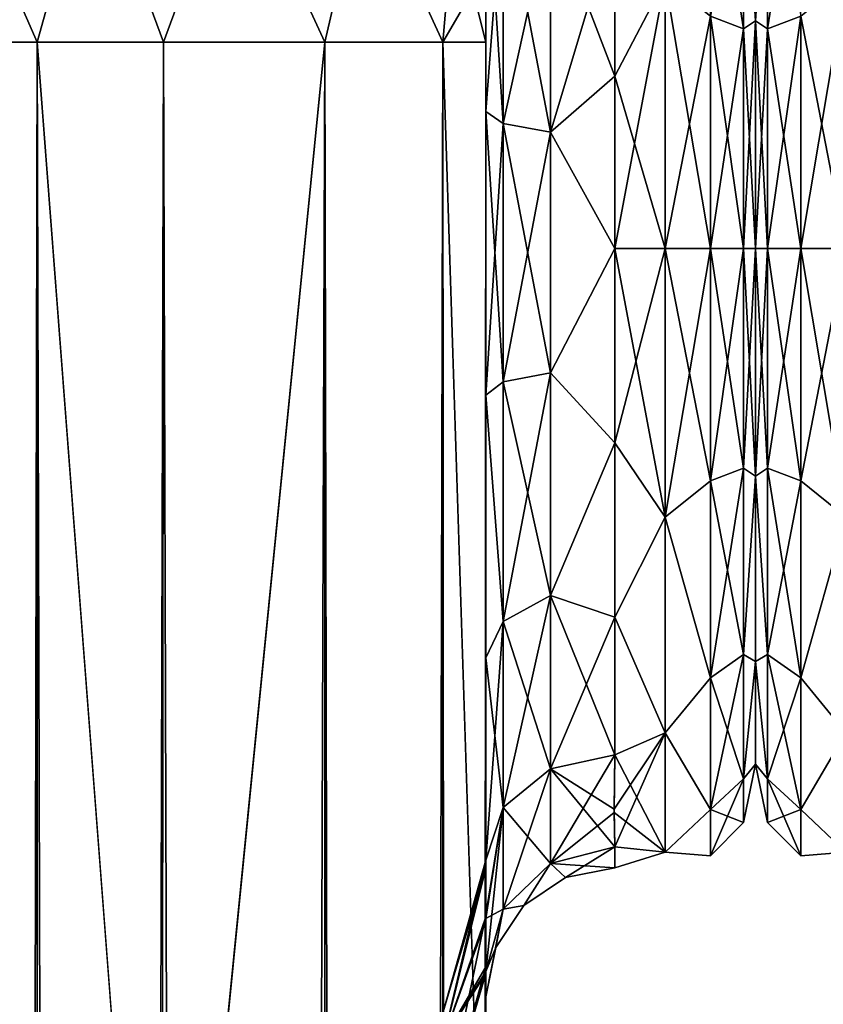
# Model space of a CAD drawing. Extents: x -23 to 470, y -2000 to 0.
# Tile 164 of 246: x 63 to 95, y -57 to -19. Entities that reach past the tile are written whole.
import ezdxf

# ---------------------------------------------------------------- set-up
doc = ezdxf.new("R2010")
doc.units = 0
doc.header["$LTSCALE"] = 68.916985
for name, color, linetype in [('1', 7, 'CONTINUOUS'), ('110', 7, 'CONTINUOUS'), ('111', 7, 'CONTINUOUS'), ('17', 7, 'CONTINUOUS'), ('18', 7, 'CONTINUOUS'), ('19', 7, 'CONTINUOUS'), ('20', 7, 'CONTINUOUS'), ('22', 7, 'CONTINUOUS'), ('23', 7, 'CONTINUOUS'), ('26', 7, 'CONTINUOUS'), ('29', 7, 'CONTINUOUS'), ('3', 7, 'CONTINUOUS'), ('35', 7, 'CONTINUOUS'), ('36', 7, 'CONTINUOUS'), ('37', 7, 'CONTINUOUS'), ('4', 7, 'CONTINUOUS'), ('40', 7, 'CONTINUOUS'), ('41', 7, 'CONTINUOUS'), ('5', 7, 'CONTINUOUS'), ('60', 7, 'CONTINUOUS'), ('63', 7, 'CONTINUOUS'), ('67', 7, 'CONTINUOUS'), ('70', 7, 'CONTINUOUS'), ('78', 7, 'CONTINUOUS')]:
    doc.layers.add(name, color=color, linetype=linetype)

msp = doc.modelspace()

# ---------------------------------------------------------------- linework, layer by layer
at = {"layer": '1', "linetype": 'CONTINUOUS'}
for points in [[(81.55, -63.188, 39.074), (81.55, -56.093, 33.613), (81.55, -12.5, 74.5), (81.55, -63.188, 39.074)], [(81.55, -12.5, 74.5), (81.55, -56.093, 33.613), (81.55, -22.687, 28.505), (81.55, -12.5, 74.5)], [(81.55, -63.02, 43.008), (81.55, -63.188, 39.074), (81.55, -12.5, 74.5), (81.55, -63.02, 43.008)], [(81.55, -55.84, 48.698), (81.55, -63.02, 43.008), (81.55, -12.5, 74.5), (81.55, -55.84, 48.698)], [(81.55, -51.871, 56.92), (81.55, -55.84, 48.698), (81.55, -12.5, 74.5), (81.55, -51.871, 56.92)], [(81.55, -51.872, 66.083), (81.55, -51.871, 56.92), (81.55, -12.5, 74.5), (81.55, -51.872, 66.083)], [(81.55, -55.841, 74.304), (81.55, -51.872, 66.083), (81.55, -12.5, 74.5), (81.55, -55.841, 74.304)], [(81.55, -13.067, 77.36), (81.55, -55.841, 74.304), (81.55, -12.5, 74.5), (81.55, -13.067, 77.36)], [(81.55, -12.5, 24.51), (81.55, -12.5, 74.5), (81.55, -22.687, 28.505), (81.55, -12.5, 24.51)], [(81.55, -12.5, -74.5), (81.55, -12.5, -24.51), (81.55, -55.84, -74.302), (81.55, -12.5, -74.5)], [(81.55, -55.84, -74.302), (81.55, -12.5, -24.51), (81.55, -51.871, -66.08), (81.55, -55.84, -74.302)], [(81.55, -51.871, -66.08), (81.55, -12.5, -24.51), (81.55, -51.872, -56.917), (81.55, -51.871, -66.08)], [(81.55, -51.872, -56.917), (81.55, -12.5, -24.51), (81.55, -55.841, -48.696), (81.55, -51.872, -56.917)], [(81.55, -55.841, -48.696), (81.55, -12.5, -24.51), (81.55, -22.687, -28.505), (81.55, -55.841, -48.696)], [(81.55, -13.067, -77.36), (81.55, -12.5, -74.5), (81.55, -63.02, -79.992), (81.55, -13.067, -77.36)], [(81.55, -63.02, -79.992), (81.55, -12.5, -74.5), (81.55, -55.84, -74.302), (81.55, -63.02, -79.992)], [(81.55, -13.5, 78.234), (81.55, -55.841, 74.304), (81.55, -13.067, 77.36), (81.55, -13.5, 78.234)], [(81.55, -13.5, -78.234), (81.55, -13.067, -77.36), (81.55, -63.02, -79.992), (81.55, -13.5, -78.234)], [(81.55, -14.695, 79.801), (81.55, -55.841, 74.304), (81.55, -13.5, 78.234), (81.55, -14.695, 79.801)], [(81.55, -14.695, -79.801), (81.55, -13.5, -78.234), (81.55, -63.02, -79.992), (81.55, -14.695, -79.801)], [(81.55, -63.021, 79.993), (81.55, -55.841, 74.304), (81.55, -14.695, 79.801), (81.55, -63.021, 79.993)], [(81.55, -16.266, 81), (81.55, -63.021, 79.993), (81.55, -14.695, 79.801), (81.55, -16.266, 81)], [(81.55, -16.266, -81), (81.55, -14.695, -79.801), (81.55, -63.02, -79.992), (81.55, -16.266, -81)], [(81.55, -17.135, 81.431), (81.55, -63.021, 79.993), (81.55, -16.266, 81), (81.55, -17.135, 81.431)], [(81.55, -17.135, -81.431), (81.55, -16.266, -81), (81.55, -71.85, -82), (81.55, -17.135, -81.431)], [(81.55, -71.85, -82), (81.55, -16.266, -81), (81.55, -63.02, -79.992), (81.55, -71.85, -82)], [(81.55, -20, 82), (81.55, -63.021, 79.993), (81.55, -17.135, 81.431), (81.55, -20, 82)], [(81.55, -20, -82), (81.55, -17.135, -81.431), (81.55, -71.85, -82), (81.55, -20, -82)], [(81.55, -71.85, 82), (81.55, -63.021, 79.993), (81.55, -20, 82), (81.55, -71.85, 82)], [(81.55, -22.687, 28.505), (81.55, -56.093, 33.613), (81.55, -33.687, 28.431), (81.55, -22.687, 28.505)], [(81.55, -63.021, -43.007), (81.55, -55.841, -48.696), (81.55, -22.687, -28.505), (81.55, -63.021, -43.007)], [(81.55, -63.188, -39.073), (81.55, -63.021, -43.007), (81.55, -22.687, -28.505), (81.55, -63.188, -39.073)], [(81.55, -56.092, -33.613), (81.55, -63.188, -39.073), (81.55, -22.687, -28.505), (81.55, -56.092, -33.613)], [(81.55, -33.687, -28.431), (81.55, -56.092, -33.613), (81.55, -22.687, -28.505), (81.55, -33.687, -28.431)], [(81.55, -56.093, 33.613), (81.55, -52.011, 25.648), (81.55, -33.687, 28.431), (81.55, -56.093, 33.613)], [(81.55, -33.687, 28.431), (81.55, -52.011, 25.648), (81.55, -43.869, 24.267), (81.55, -33.687, 28.431)], [(81.55, -52.01, -25.647), (81.55, -56.092, -33.613), (81.55, -33.687, -28.431), (81.55, -52.01, -25.647)], [(81.55, -43.868, -24.267), (81.55, -52.01, -25.647), (81.55, -33.687, -28.431), (81.55, -43.868, -24.267)], [(81.55, -51.704, -16.707), (81.55, -52.01, -25.647), (81.55, -43.868, -24.267), (81.55, -51.704, -16.707)], [(81.55, -52.011, 25.648), (81.55, -51.704, 16.707), (81.55, -43.869, 24.267), (81.55, -52.011, 25.648)], [(81.55, -57.001, 0), (81.55, -56.02, 7.474), (81.55, -63.137, 1.951), (81.55, -57.001, 0)], [(81.55, -56.02, -7.474), (81.55, -57.001, 0), (81.55, -63.137, -1.95), (81.55, -56.02, -7.474)], [(81.55, -63.137, -1.95), (81.55, -57.001, 0), (81.55, -71.85), (81.55, -63.137, -1.95)], [(81.55, -71.85), (81.55, -57.001, 0), (81.55, -63.137, 1.951), (81.55, -71.85)]]:
    msp.add_3dface(points, dxfattribs=at)
at = {"layer": '110', "linetype": 'CONTINUOUS'}
for points in [[(92.468, -12.268, 15.732), (92.468, -19.486, 20.555), (93.75, -11.361, 16.639), (92.468, -12.268, 15.732)], [(93.75, -11.361, 16.639), (92.468, -19.486, 20.555), (93.75, -18.995, 21.74), (93.75, -11.361, 16.639)], [(92, -19.174, -18.494), (92, -11.991, -12.803), (92.468, -12.268, -15.732), (92, -19.174, -18.494)], [(92, -11.991, 12.803), (92, -19.173, 18.494), (92.468, -12.268, 15.732), (92, -11.991, 12.803)], [(92.468, -19.486, -20.555), (92, -19.174, -18.494), (92.468, -12.268, -15.732), (92.468, -19.486, -20.555)], [(92.468, -12.268, 15.732), (92, -19.173, 18.494), (92.468, -19.486, 20.555), (92.468, -12.268, 15.732)], [(92.468, -19.486, -20.555), (92.468, -12.268, -15.732), (93.75, -18.995, -21.74), (92.468, -19.486, -20.555)], [(95.5, -28, 24), (95.5, -17.587, 21.623), (93.75, -28, 23.531), (95.5, -28, 24)], [(95.5, -17.587, 21.623), (93.75, -18.995, 21.74), (93.75, -28, 23.531), (95.5, -17.587, 21.623)], [(95.5, -17.587, -21.623), (95.5, -28, -24), (93.75, -18.995, -21.74), (95.5, -17.587, -21.623)], [(93.75, -28, -23.531), (92.468, -19.486, -20.555), (93.75, -18.995, -21.74), (93.75, -28, -23.531)], [(92.468, -19.486, 20.555), (92.468, -28, 22.248), (93.75, -18.995, 21.74), (92.468, -19.486, 20.555)], [(93.75, -18.995, 21.74), (92.468, -28, 22.248), (93.75, -28, 23.531), (93.75, -18.995, 21.74)], [(95.5, -28, -24), (93.75, -28, -23.531), (93.75, -18.995, -21.74), (95.5, -28, -24)], [(92, -19.173, 18.494), (92, -28, 20.5), (92.468, -19.486, 20.555), (92, -19.173, 18.494)], [(92, -28, -20.5), (92, -19.174, -18.494), (92.468, -28, -22.248), (92, -28, -20.5)], [(92.468, -28, -22.248), (92, -19.174, -18.494), (92.468, -19.486, -20.555), (92.468, -28, -22.248)], [(92.468, -19.486, 20.555), (92, -28, 20.5), (92.468, -28, 22.248), (92.468, -19.486, 20.555)], [(92.468, -28, -22.248), (92.468, -19.486, -20.555), (93.75, -28, -23.531), (92.468, -28, -22.248)]]:
    msp.add_3dface(points, dxfattribs=at)
at = {"layer": '111', "linetype": 'CONTINUOUS'}
for points in [[(92, -36.827, -18.494), (92, -28, -20.5), (92.468, -36.514, -20.555), (92, -36.827, -18.494)], [(92, -28, -20.5), (92.468, -28, -22.248), (92.468, -36.514, -20.555), (92, -28, -20.5)], [(92, -28, 20.5), (92, -36.826, 18.494), (92.468, -28, 22.248), (92, -28, 20.5)], [(92.468, -28, 22.248), (92, -36.826, 18.494), (92.468, -36.514, 20.555), (92.468, -28, 22.248)], [(92.468, -28, -22.248), (93.75, -28, -23.531), (93.75, -37.005, -21.74), (92.468, -28, -22.248)], [(92.468, -36.514, -20.555), (92.468, -28, -22.248), (93.75, -37.005, -21.74), (92.468, -36.514, -20.555)], [(93.75, -28, 23.531), (92.468, -28, 22.248), (92.468, -36.514, 20.555), (93.75, -28, 23.531)], [(93.75, -28, 23.531), (92.468, -36.514, 20.555), (93.75, -37.005, 21.74), (93.75, -28, 23.531)], [(95.5, -38.413, 21.623), (95.5, -28, 24), (93.75, -37.005, 21.74), (95.5, -38.413, 21.623)], [(95.5, -28, 24), (93.75, -28, 23.531), (93.75, -37.005, 21.74), (95.5, -28, 24)], [(95.5, -28, -24), (95.5, -38.413, -21.623), (93.75, -28, -23.531), (95.5, -28, -24)], [(93.75, -28, -23.531), (95.5, -38.413, -21.623), (93.75, -37.005, -21.74), (93.75, -28, -23.531)], [(92.468, -36.514, 20.555), (92, -36.826, 18.494), (92.468, -43.732, 15.732), (92.468, -36.514, 20.555)], [(92.468, -43.732, -15.732), (92, -36.827, -18.494), (92.468, -36.514, -20.555), (92.468, -43.732, -15.732)], [(92.468, -36.514, 20.555), (92.468, -43.732, 15.732), (93.75, -37.005, 21.74), (92.468, -36.514, 20.555)], [(92.468, -43.732, -15.732), (92.468, -36.514, -20.555), (93.75, -44.639, -16.639), (92.468, -43.732, -15.732)], [(93.75, -44.639, -16.639), (92.468, -36.514, -20.555), (93.75, -37.005, -21.74), (93.75, -44.639, -16.639)], [(92, -36.826, 18.494), (92, -44.009, 12.803), (92.468, -43.732, 15.732), (92, -36.826, 18.494)], [(92, -44.009, -12.803), (92, -36.827, -18.494), (92.468, -43.732, -15.732), (92, -44.009, -12.803)], [(93.75, -37.005, 21.74), (92.468, -43.732, 15.732), (93.75, -44.639, 16.639), (93.75, -37.005, 21.74)], [(95.5, -38.413, -21.623), (93.75, -44.639, -16.639), (93.75, -37.005, -21.74), (95.5, -38.413, -21.623)], [(95.5, -38.413, 21.623), (93.75, -37.005, 21.74), (93.75, -44.639, 16.639), (95.5, -38.413, 21.623)], [(95.5, -38.413, -21.623), (95.5, -46.764, -14.964), (93.75, -44.639, -16.639), (95.5, -38.413, -21.623)], [(95.5, -46.764, 14.964), (95.5, -38.413, 21.623), (93.75, -44.639, 16.639), (95.5, -46.764, 14.964)], [(92.468, -43.732, 15.732), (92, -44.009, 12.803), (92.468, -48.555, 8.514), (92.468, -43.732, 15.732)], [(92.468, -48.555, -8.514), (92, -44.009, -12.803), (92.468, -43.732, -15.732), (92.468, -48.555, -8.514)], [(92.468, -43.732, 15.732), (92.468, -48.555, 8.514), (93.75, -44.639, 16.639), (92.468, -43.732, 15.732)], [(92.468, -48.555, -8.514), (92.468, -43.732, -15.732), (93.75, -49.74, -9.005), (92.468, -48.555, -8.514)], [(93.75, -49.74, -9.005), (92.468, -43.732, -15.732), (93.75, -44.639, -16.639), (93.75, -49.74, -9.005)], [(92, -44.009, 12.803), (92, -47.978, 4.581), (92.468, -48.555, 8.514), (92, -44.009, 12.803)], [(92, -47.978, -4.582), (92, -44.009, -12.803), (92.468, -48.555, -8.514), (92, -47.978, -4.582)], [(93.75, -44.639, 16.639), (92.468, -48.555, 8.514), (93.75, -49.74, 9.005), (93.75, -44.639, 16.639)], [(95.5, -46.764, -14.964), (93.75, -49.74, -9.005), (93.75, -44.639, -16.639), (95.5, -46.764, -14.964)], [(95.5, -46.764, 14.964), (93.75, -44.639, 16.639), (93.75, -49.74, 9.005), (95.5, -46.764, 14.964)], [(95.5, -46.764, -14.964), (95.5, -51.398, -5.341), (93.75, -49.74, -9.005), (95.5, -46.764, -14.964)], [(95.5, -51.398, 5.341), (95.5, -46.764, 14.964), (93.75, -49.74, 9.005), (95.5, -51.398, 5.341)], [(92, -47.978, 4.581), (92, -47.978, -4.582), (92.468, -50.248, 0), (92, -47.978, 4.581)], [(92.468, -48.555, 8.514), (92, -47.978, 4.581), (92.468, -50.248, 0), (92.468, -48.555, 8.514)], [(92.468, -50.248, 0), (92, -47.978, -4.582), (92.468, -48.555, -8.514), (92.468, -50.248, 0)], [(92.468, -48.555, 8.514), (92.468, -50.248, 0), (93.75, -49.74, 9.005), (92.468, -48.555, 8.514)], [(92.468, -50.248, 0), (92.468, -48.555, -8.514), (93.75, -51.531, 0), (92.468, -50.248, 0)], [(93.75, -51.531, 0), (92.468, -48.555, -8.514), (93.75, -49.74, -9.005), (93.75, -51.531, 0)], [(93.75, -49.74, 9.005), (92.468, -50.248, 0), (93.75, -51.531, 0), (93.75, -49.74, 9.005)], [(95.5, -51.398, -5.341), (93.75, -51.531, 0), (93.75, -49.74, -9.005), (95.5, -51.398, -5.341)], [(95.5, -51.398, 5.341), (93.75, -49.74, 9.005), (93.75, -51.531, 0), (95.5, -51.398, 5.341)], [(95.5, -51.398, -5.341), (95.5, -51.398, 5.341), (93.75, -51.531, 0), (95.5, -51.398, -5.341)]]:
    msp.add_3dface(points, dxfattribs=at)
at = {"layer": '17', "linetype": 'CONTINUOUS'}
for points in [[(60.111, -1980, 90.839), (64.16, -1980, 93.546), (60.111, -20, 90.839), (60.111, -1980, 90.839)], [(60.111, -20, 90.839), (64.16, -1980, 93.546), (64.16, -20, 93.546), (60.111, -20, 90.839)], [(69, -1916.55, 94.5), (69, -83.45, 94.5), (64.16, -20, 93.546), (69, -1916.55, 94.5)], [(64.16, -20, 93.546), (69, -83.45, 94.5), (69.05, -20, 94.5), (64.16, -20, 93.546)], [(69.05, -1980, 94.5), (69, -1916.55, 94.5), (64.16, -20, 93.546), (69.05, -1980, 94.5)], [(64.16, -1980, 93.546), (69.05, -1980, 94.5), (64.16, -20, 93.546), (64.16, -1980, 93.546)]]:
    msp.add_3dface(points, dxfattribs=at)
at = {"layer": '18', "linetype": 'CONTINUOUS'}
for points in [[(64.16, -1980, -93.546), (60.111, -1980, -90.839), (64.16, -20, -93.546), (64.16, -1980, -93.546)], [(64.16, -20, -93.546), (60.111, -1980, -90.839), (60.111, -20, -90.839), (64.16, -20, -93.546)], [(69, -83.45, -94.5), (64.16, -1980, -93.546), (69.05, -20, -94.5), (69, -83.45, -94.5)], [(69.05, -20, -94.5), (64.16, -1980, -93.546), (64.16, -20, -93.546), (69.05, -20, -94.5)]]:
    msp.add_3dface(points, dxfattribs=at)
at = {"layer": '19', "linetype": 'CONTINUOUS'}
for points in [[(69.05, -1980, -94.5), (69, -1916.55, -94.5), (75.3, -20, -92.825), (69.05, -1980, -94.5)], [(69, -1916.55, -94.5), (69, -83.45, -94.5), (75.3, -20, -92.825), (69, -1916.55, -94.5)], [(69, -83.45, -94.5), (69.05, -20, -94.5), (75.3, -20, -92.825), (69, -83.45, -94.5)], [(75.3, -1980, -92.825), (69.05, -1980, -94.5), (75.3, -20, -92.825), (75.3, -1980, -92.825)], [(79.875, -1980, -88.25), (75.3, -1980, -92.825), (79.875, -20, -88.25), (79.875, -1980, -88.25)], [(79.875, -20, -88.25), (75.3, -1980, -92.825), (75.3, -20, -92.825), (79.875, -20, -88.25)], [(81.55, -20, -82), (81.55, -71.85, -82), (79.875, -1980, -88.25), (81.55, -20, -82)], [(81.55, -20, -82), (79.875, -1980, -88.25), (79.875, -20, -88.25), (81.55, -20, -82)]]:
    msp.add_3dface(points, dxfattribs=at)
at = {"layer": '20', "linetype": 'CONTINUOUS'}
for points in [[(66.268, -12.466, -92.688), (64.16, -20, -93.546), (61.256, -13.39, -90.458), (66.268, -12.466, -92.688)], [(69.05, -20, -94.5), (64.16, -20, -93.546), (66.268, -12.466, -92.688), (69.05, -20, -94.5)], [(71.832, -12.466, -92.688), (69.05, -20, -94.5), (66.268, -12.466, -92.688), (71.832, -12.466, -92.688)], [(75.3, -20, -92.825), (69.05, -20, -94.5), (71.832, -12.466, -92.688), (75.3, -20, -92.825)], [(76.844, -13.39, -90.458), (75.3, -20, -92.825), (71.832, -12.466, -92.688), (76.844, -13.39, -90.458)], [(64.16, -20, -93.546), (60.111, -20, -90.839), (61.256, -13.39, -90.458), (64.16, -20, -93.546)], [(79.875, -20, -88.25), (75.3, -20, -92.825), (76.844, -13.39, -90.458), (79.875, -20, -88.25)], [(80.312, -15.054, -86.44), (79.875, -20, -88.25), (76.844, -13.39, -90.458), (80.312, -15.054, -86.44)], [(81.55, -17.135, -81.431), (79.875, -20, -88.25), (80.312, -15.054, -86.44), (81.55, -17.135, -81.431)], [(81.55, -17.135, -81.431), (81.55, -20, -82), (79.875, -20, -88.25), (81.55, -17.135, -81.431)]]:
    msp.add_3dface(points, dxfattribs=at)
at = {"layer": '22', "linetype": 'CONTINUOUS'}
for points in [[(61.256, -13.39, 90.458), (64.16, -20, 93.546), (66.268, -12.466, 92.688), (61.256, -13.39, 90.458)], [(64.16, -20, 93.546), (69.05, -20, 94.5), (66.268, -12.466, 92.688), (64.16, -20, 93.546)], [(66.268, -12.466, 92.688), (69.05, -20, 94.5), (71.832, -12.466, 92.688), (66.268, -12.466, 92.688)], [(71.832, -12.466, 92.688), (69.05, -20, 94.5), (75.3, -20, 92.825), (71.832, -12.466, 92.688)], [(76.844, -13.39, 90.458), (71.832, -12.466, 92.688), (75.3, -20, 92.825), (76.844, -13.39, 90.458)], [(60.111, -20, 90.839), (64.16, -20, 93.546), (61.256, -13.39, 90.458), (60.111, -20, 90.839)], [(79.875, -20, 88.25), (76.844, -13.39, 90.458), (75.3, -20, 92.825), (79.875, -20, 88.25)], [(80.312, -15.054, 86.44), (76.844, -13.39, 90.458), (79.875, -20, 88.25), (80.312, -15.054, 86.44)], [(81.55, -20, 82), (80.312, -15.054, 86.44), (79.875, -20, 88.25), (81.55, -20, 82)], [(81.55, -20, 82), (81.55, -17.135, 81.431), (80.312, -15.054, 86.44), (81.55, -20, 82)]]:
    msp.add_3dface(points, dxfattribs=at)
at = {"layer": '23', "linetype": 'CONTINUOUS'}
for points in [[(69.05, -20, 94.5), (69, -83.45, 94.5), (75.3, -1980, 92.825), (69.05, -20, 94.5)], [(75.3, -20, 92.825), (69.05, -20, 94.5), (75.3, -1980, 92.825), (75.3, -20, 92.825)], [(79.875, -20, 88.25), (75.3, -20, 92.825), (79.875, -1980, 88.25), (79.875, -20, 88.25)], [(79.875, -1980, 88.25), (75.3, -20, 92.825), (75.3, -1980, 92.825), (79.875, -1980, 88.25)], [(81.55, -71.85, 82), (81.55, -20, 82), (79.875, -20, 88.25), (81.55, -71.85, 82)], [(81.55, -1928.15, 82), (81.55, -71.85, 82), (79.875, -20, 88.25), (81.55, -1928.15, 82)], [(81.55, -1980, 82), (81.55, -1928.15, 82), (79.875, -20, 88.25), (81.55, -1980, 82)], [(81.55, -1980, 82), (79.875, -20, 88.25), (79.875, -1980, 88.25), (81.55, -1980, 82)]]:
    msp.add_3dface(points, dxfattribs=at)
at = {"layer": '26', "linetype": 'CONTINUOUS'}
for points in [[(81.55, -55.84, -74.302), (81.55, -51.871, -66.08), (79.888, -58.664, -66.962), (81.55, -55.84, -74.302)], [(81.55, -51.871, -66.08), (81.55, -51.872, -56.917), (79.888, -57.577, -61.5), (81.55, -51.871, -66.08)], [(79.888, -58.664, -66.962), (81.55, -51.871, -66.08), (79.888, -57.577, -61.5), (79.888, -58.664, -66.962)], [(81.55, -51.872, -56.917), (81.55, -55.841, -48.696), (79.888, -58.664, -56.038), (81.55, -51.872, -56.917)], [(79.888, -57.577, -61.5), (81.55, -51.872, -56.917), (79.888, -58.664, -56.038), (79.888, -57.577, -61.5)], [(81.55, -63.02, -79.992), (81.55, -55.84, -74.302), (79.888, -61.758, -71.592), (81.55, -63.02, -79.992)], [(79.888, -61.758, -71.592), (81.55, -55.84, -74.302), (79.888, -58.664, -66.962), (79.888, -61.758, -71.592)], [(81.55, -55.841, -48.696), (81.55, -63.021, -43.007), (79.888, -61.758, -51.408), (81.55, -55.841, -48.696)], [(79.888, -58.664, -56.038), (81.55, -55.841, -48.696), (79.888, -61.758, -51.408), (79.888, -58.664, -56.038)]]:
    msp.add_3dface(points, dxfattribs=at)
at = {"layer": '29', "linetype": 'CONTINUOUS'}
for points in [[(81.55, -55.84, 48.698), (81.55, -51.871, 56.92), (79.888, -58.664, 56.038), (81.55, -55.84, 48.698)], [(81.55, -51.871, 56.92), (81.55, -51.872, 66.083), (79.888, -57.577, 61.5), (81.55, -51.871, 56.92)], [(79.888, -58.664, 56.038), (81.55, -51.871, 56.92), (79.888, -57.577, 61.5), (79.888, -58.664, 56.038)], [(81.55, -51.872, 66.083), (81.55, -55.841, 74.304), (79.888, -58.664, 66.962), (81.55, -51.872, 66.083)], [(79.888, -57.577, 61.5), (81.55, -51.872, 66.083), (79.888, -58.664, 66.962), (79.888, -57.577, 61.5)], [(81.55, -63.02, 43.008), (81.55, -55.84, 48.698), (79.888, -61.758, 51.408), (81.55, -63.02, 43.008)], [(79.888, -61.758, 51.408), (81.55, -55.84, 48.698), (79.888, -58.664, 56.038), (79.888, -61.758, 51.408)], [(81.55, -55.841, 74.304), (81.55, -63.021, 79.993), (79.888, -61.758, 71.592), (81.55, -55.841, 74.304)], [(79.888, -58.664, 66.962), (81.55, -55.841, 74.304), (79.888, -61.758, 71.592), (79.888, -58.664, 66.962)]]:
    msp.add_3dface(points, dxfattribs=at)
at = {"layer": '3', "linetype": 'CONTINUOUS'}
for points in [[(92, -8.022, 4.581), (92, -11.991, 12.803), (92, -47.978, 4.582), (92, -8.022, 4.581)], [(92, -8.022, -4.582), (92, -8.022, 4.581), (92, -47.978, -4.581), (92, -8.022, -4.582)], [(92, -47.978, -4.581), (92, -8.022, 4.581), (92, -47.978, 4.582), (92, -47.978, -4.581)], [(92, -11.991, -12.803), (92, -8.022, -4.582), (92, -44.009, -12.803), (92, -11.991, -12.803)], [(92, -44.009, -12.803), (92, -8.022, -4.582), (92, -47.978, -4.581), (92, -44.009, -12.803)], [(92, -11.991, 12.803), (92, -19.174, 18.494), (92, -44.009, 12.803), (92, -11.991, 12.803)], [(92, -47.978, 4.582), (92, -11.991, 12.803), (92, -44.009, 12.803), (92, -47.978, 4.582)], [(92, -19.173, -18.494), (92, -11.991, -12.803), (92, -36.826, -18.494), (92, -19.173, -18.494)], [(92, -36.826, -18.494), (92, -11.991, -12.803), (92, -44.009, -12.803), (92, -36.826, -18.494)], [(92, -28, -20.5), (92, -19.173, -18.494), (92, -36.826, -18.494), (92, -28, -20.5)], [(92, -19.174, 18.494), (92, -28, 20.5), (92, -36.827, 18.494), (92, -19.174, 18.494)], [(92, -44.009, 12.803), (92, -19.174, 18.494), (92, -36.827, 18.494), (92, -44.009, 12.803)]]:
    msp.add_3dface(points, dxfattribs=at)
at = {"layer": '35', "linetype": 'CONTINUOUS'}
for points in [[(81.55, -22.687, -28.505), (81.55, -12.5, -24.51), (82.219, -23.159, -26.056), (81.55, -22.687, -28.505)], [(81.55, -12.5, -24.51), (82.219, -13.835, -22.399), (82.219, -23.159, -26.056), (81.55, -12.5, -24.51)], [(82.219, -13.835, -22.399), (84.05, -14.814, -20.85), (84.05, -23.493, -24.255), (82.219, -13.835, -22.399)], [(82.219, -23.159, -26.056), (82.219, -13.835, -22.399), (84.05, -23.493, -24.255), (82.219, -23.159, -26.056)], [(86.55, -15.172, -20.284), (86.55, -21.323, -23.052), (84.05, -14.814, -20.85), (86.55, -15.172, -20.284)], [(84.05, -14.814, -20.85), (86.55, -21.323, -23.052), (84.05, -23.493, -24.255), (84.05, -14.814, -20.85)], [(86.55, -21.323, -23.052), (86.55, -28, -24), (84.05, -23.493, -24.255), (86.55, -21.323, -23.052)], [(81.55, -33.687, -28.431), (81.55, -22.687, -28.505), (82.219, -33.174, -25.992), (81.55, -33.687, -28.431)], [(82.219, -33.174, -25.992), (81.55, -22.687, -28.505), (82.219, -23.159, -26.056), (82.219, -33.174, -25.992)], [(82.219, -33.174, -25.992), (82.219, -23.159, -26.056), (84.05, -32.816, -24.195), (82.219, -33.174, -25.992)], [(84.05, -32.816, -24.195), (82.219, -23.159, -26.056), (84.05, -23.493, -24.255), (84.05, -32.816, -24.195)], [(86.55, -28, -24), (84.05, -32.816, -24.195), (84.05, -23.493, -24.255), (86.55, -28, -24)], [(86.55, -28, -24), (86.55, -35.526, -22.79), (84.05, -32.816, -24.195), (86.55, -28, -24)], [(82.219, -42.45, -22.217), (81.55, -33.687, -28.431), (82.219, -33.174, -25.992), (82.219, -42.45, -22.217)], [(84.05, -41.451, -20.68), (82.219, -33.174, -25.992), (84.05, -32.816, -24.195), (84.05, -41.451, -20.68)], [(82.219, -42.45, -22.217), (82.219, -33.174, -25.992), (84.05, -41.451, -20.68), (82.219, -42.45, -22.217)], [(86.55, -35.526, -22.79), (84.05, -41.451, -20.68), (84.05, -32.816, -24.195), (86.55, -35.526, -22.79)], [(81.55, -43.868, -24.267), (81.55, -33.687, -28.431), (82.219, -42.45, -22.217), (81.55, -43.868, -24.267)], [(86.55, -35.526, -22.79), (86.55, -42.292, -19.28), (84.05, -41.451, -20.68), (86.55, -35.526, -22.79)], [(84.05, -48.165, -14.212), (82.219, -42.45, -22.217), (84.05, -41.451, -20.68), (84.05, -48.165, -14.212)], [(86.55, -42.292, -19.28), (86.55, -47.617, -13.826), (84.05, -41.451, -20.68), (86.55, -42.292, -19.28)], [(86.55, -47.617, -13.826), (84.05, -48.165, -14.212), (84.05, -41.451, -20.68), (86.55, -47.617, -13.826)], [(82.219, -49.662, -15.268), (81.55, -43.868, -24.267), (82.219, -42.45, -22.217), (82.219, -49.662, -15.268)], [(82.219, -49.662, -15.268), (82.219, -42.45, -22.217), (84.05, -48.165, -14.212), (82.219, -49.662, -15.268)], [(81.55, -51.704, -16.707), (81.55, -43.868, -24.267), (82.219, -49.662, -15.268), (81.55, -51.704, -16.707)]]:
    msp.add_3dface(points, dxfattribs=at)
at = {"layer": '36', "linetype": 'CONTINUOUS'}
for points in [[(86.55, -51.189, -6.186), (84.637, -52.381, 0), (84.05, -51.836, -6.358), (86.55, -51.189, -6.186)], [(86.55, -52, 0), (86.55, -51.189, 6.186), (84.05, -51.836, 6.358), (86.55, -52, 0)], [(86.55, -51.189, -6.186), (86.55, -52, 0), (84.637, -52.381, 0), (86.55, -51.189, -6.186)], [(84.05, -51.836, 6.358), (82.22, -53.605, 6.83), (83.014, -53.464, 0), (84.05, -51.836, 6.358)], [(84.05, -51.836, -6.358), (83.014, -53.464, 0), (82.22, -53.605, -6.83), (84.05, -51.836, -6.358)], [(84.637, -52.381, 0), (84.05, -51.836, 6.358), (83.014, -53.464, 0), (84.637, -52.381, 0)], [(84.637, -52.381, 0), (83.014, -53.464, 0), (84.05, -51.836, -6.358), (84.637, -52.381, 0)], [(86.55, -52, 0), (84.05, -51.836, 6.358), (84.637, -52.381, 0), (86.55, -52, 0)], [(82.22, -53.605, 6.83), (81.55, -56.02, 7.474), (81.931, -55.087, 0), (82.22, -53.605, 6.83)], [(81.55, -57.001, 0), (81.55, -56.02, -7.474), (82.22, -53.605, -6.83), (81.55, -57.001, 0)], [(81.931, -55.087, 0), (81.55, -57.001, 0), (82.22, -53.605, -6.83), (81.931, -55.087, 0)], [(83.014, -53.464, 0), (82.22, -53.605, 6.83), (81.931, -55.087, 0), (83.014, -53.464, 0)], [(83.014, -53.464, 0), (81.931, -55.087, 0), (82.22, -53.605, -6.83), (83.014, -53.464, 0)], [(81.55, -56.02, 7.474), (81.55, -57.001, 0), (81.931, -55.087, 0), (81.55, -56.02, 7.474)]]:
    msp.add_3dface(points, dxfattribs=at)
at = {"layer": '37', "linetype": 'CONTINUOUS'}
for points in [[(81.55, -12.5, 24.51), (81.55, -22.687, 28.505), (82.219, -13.835, 22.399), (81.55, -12.5, 24.51)], [(82.219, -13.835, 22.399), (81.55, -22.687, 28.505), (82.219, -23.159, 26.056), (82.219, -13.835, 22.399)], [(84.05, -14.814, 20.85), (82.219, -13.835, 22.399), (82.219, -23.159, 26.056), (84.05, -14.814, 20.85)], [(84.05, -14.814, 20.85), (82.219, -23.159, 26.056), (84.05, -23.493, 24.255), (84.05, -14.814, 20.85)], [(86.55, -15.172, 20.284), (84.05, -14.814, 20.85), (84.05, -23.493, 24.255), (86.55, -15.172, 20.284)], [(86.55, -21.323, 23.052), (86.55, -15.172, 20.284), (84.05, -23.493, 24.255), (86.55, -21.323, 23.052)], [(86.55, -28, 24), (86.55, -21.323, 23.052), (84.05, -23.493, 24.255), (86.55, -28, 24)], [(81.55, -22.687, 28.505), (81.55, -33.687, 28.431), (82.219, -23.159, 26.056), (81.55, -22.687, 28.505)], [(82.219, -23.159, 26.056), (81.55, -33.687, 28.431), (82.219, -33.174, 25.992), (82.219, -23.159, 26.056)], [(82.219, -23.159, 26.056), (82.219, -33.174, 25.992), (84.05, -23.493, 24.255), (82.219, -23.159, 26.056)], [(84.05, -23.493, 24.255), (82.219, -33.174, 25.992), (84.05, -32.816, 24.195), (84.05, -23.493, 24.255)], [(86.55, -28, 24), (84.05, -23.493, 24.255), (84.05, -32.816, 24.195), (86.55, -28, 24)], [(86.55, -35.526, 22.79), (86.55, -28, 24), (84.05, -32.816, 24.195), (86.55, -35.526, 22.79)], [(82.219, -33.174, 25.992), (81.55, -33.687, 28.431), (82.219, -42.45, 22.217), (82.219, -33.174, 25.992)], [(82.219, -33.174, 25.992), (82.219, -42.45, 22.217), (84.05, -32.816, 24.195), (82.219, -33.174, 25.992)], [(84.05, -32.816, 24.195), (82.219, -42.45, 22.217), (84.05, -41.451, 20.68), (84.05, -32.816, 24.195)], [(86.55, -35.526, 22.79), (84.05, -32.816, 24.195), (84.05, -41.451, 20.68), (86.55, -35.526, 22.79)], [(81.55, -33.687, 28.431), (81.55, -43.869, 24.267), (82.219, -42.45, 22.217), (81.55, -33.687, 28.431)], [(86.55, -42.292, 19.28), (86.55, -35.526, 22.79), (84.05, -41.451, 20.68), (86.55, -42.292, 19.28)], [(82.219, -42.45, 22.217), (82.219, -49.662, 15.268), (84.05, -41.451, 20.68), (82.219, -42.45, 22.217)], [(84.05, -41.451, 20.68), (82.219, -49.662, 15.268), (84.05, -48.165, 14.212), (84.05, -41.451, 20.68)], [(86.55, -42.292, 19.28), (84.05, -41.451, 20.68), (84.05, -48.165, 14.212), (86.55, -42.292, 19.28)], [(86.55, -47.617, 13.826), (86.55, -42.292, 19.28), (84.05, -48.165, 14.212), (86.55, -47.617, 13.826)], [(81.55, -43.869, 24.267), (81.55, -51.704, 16.707), (82.219, -42.45, 22.217), (81.55, -43.869, 24.267)], [(82.219, -42.45, 22.217), (81.55, -51.704, 16.707), (82.219, -49.662, 15.268), (82.219, -42.45, 22.217)]]:
    msp.add_3dface(points, dxfattribs=at)
at = {"layer": '4', "linetype": 'CONTINUOUS'}
for points in [[(86.55, -15.172, -20.284), (88.5, -17.587, -21.623), (86.55, -21.323, -23.052), (86.55, -15.172, -20.284)], [(86.55, -21.323, 23.052), (88.5, -17.587, 21.623), (86.55, -15.172, 20.284), (86.55, -21.323, 23.052)], [(88.5, -17.587, -21.623), (88.5, -28, -24), (86.55, -21.323, -23.052), (88.5, -17.587, -21.623)], [(88.5, -28, 24), (88.5, -17.587, 21.623), (86.55, -28, 24), (88.5, -28, 24)], [(86.55, -28, 24), (88.5, -17.587, 21.623), (86.55, -21.323, 23.052), (86.55, -28, 24)], [(86.55, -21.323, -23.052), (88.5, -28, -24), (86.55, -28, -24), (86.55, -21.323, -23.052)]]:
    msp.add_3dface(points, dxfattribs=at)
at = {"layer": '40', "linetype": 'CONTINUOUS'}
for points in [[(91.532, -12.268, -15.732), (91.532, -19.486, -20.555), (90.25, -11.361, -16.639), (91.532, -12.268, -15.732)], [(90.25, -11.361, -16.639), (91.532, -19.486, -20.555), (90.25, -18.995, -21.74), (90.25, -11.361, -16.639)], [(92, -19.174, 18.494), (92, -11.991, 12.803), (91.532, -12.268, 15.732), (92, -19.174, 18.494)], [(92, -11.991, -12.803), (92, -19.173, -18.494), (91.532, -12.268, -15.732), (92, -11.991, -12.803)], [(91.532, -19.486, 20.555), (91.532, -12.268, 15.732), (90.25, -18.995, 21.74), (91.532, -19.486, 20.555)], [(91.532, -19.486, 20.555), (92, -19.174, 18.494), (91.532, -12.268, 15.732), (91.532, -19.486, 20.555)], [(91.532, -12.268, -15.732), (92, -19.173, -18.494), (91.532, -19.486, -20.555), (91.532, -12.268, -15.732)], [(88.5, -28, -24), (88.5, -17.587, -21.623), (90.25, -28, -23.531), (88.5, -28, -24)], [(88.5, -17.587, -21.623), (90.25, -18.995, -21.74), (90.25, -28, -23.531), (88.5, -17.587, -21.623)], [(88.5, -17.587, 21.623), (88.5, -28, 24), (90.25, -18.995, 21.74), (88.5, -17.587, 21.623)], [(88.5, -28, 24), (90.25, -28, 23.531), (90.25, -18.995, 21.74), (88.5, -28, 24)], [(90.25, -28, 23.531), (91.532, -19.486, 20.555), (90.25, -18.995, 21.74), (90.25, -28, 23.531)], [(91.532, -19.486, -20.555), (91.532, -28, -22.248), (90.25, -18.995, -21.74), (91.532, -19.486, -20.555)], [(90.25, -18.995, -21.74), (91.532, -28, -22.248), (90.25, -28, -23.531), (90.25, -18.995, -21.74)], [(92, -19.173, -18.494), (92, -28, -20.5), (91.532, -19.486, -20.555), (92, -19.173, -18.494)], [(92, -28, 20.5), (92, -19.174, 18.494), (91.532, -28, 22.248), (92, -28, 20.5)], [(91.532, -28, 22.248), (92, -19.174, 18.494), (91.532, -19.486, 20.555), (91.532, -28, 22.248)], [(91.532, -28, 22.248), (91.532, -19.486, 20.555), (90.25, -28, 23.531), (91.532, -28, 22.248)], [(91.532, -19.486, -20.555), (92, -28, -20.5), (91.532, -28, -22.248), (91.532, -19.486, -20.555)]]:
    msp.add_3dface(points, dxfattribs=at)
at = {"layer": '41', "linetype": 'CONTINUOUS'}
for points in [[(88.5, -38.413, -21.623), (88.5, -28, -24), (90.25, -37.005, -21.74), (88.5, -38.413, -21.623)], [(88.5, -28, -24), (90.25, -28, -23.531), (90.25, -37.005, -21.74), (88.5, -28, -24)], [(88.5, -28, 24), (88.5, -38.413, 21.623), (90.25, -28, 23.531), (88.5, -28, 24)], [(90.25, -28, 23.531), (88.5, -38.413, 21.623), (90.25, -37.005, 21.74), (90.25, -28, 23.531)], [(91.532, -28, 22.248), (90.25, -28, 23.531), (90.25, -37.005, 21.74), (91.532, -28, 22.248)], [(91.532, -36.514, 20.555), (91.532, -28, 22.248), (90.25, -37.005, 21.74), (91.532, -36.514, 20.555)], [(90.25, -28, -23.531), (91.532, -28, -22.248), (91.532, -36.514, -20.555), (90.25, -28, -23.531)], [(90.25, -28, -23.531), (91.532, -36.514, -20.555), (90.25, -37.005, -21.74), (90.25, -28, -23.531)], [(92, -36.827, 18.494), (92, -28, 20.5), (91.532, -36.514, 20.555), (92, -36.827, 18.494)], [(92, -28, 20.5), (91.532, -28, 22.248), (91.532, -36.514, 20.555), (92, -28, 20.5)], [(92, -28, -20.5), (92, -36.826, -18.494), (91.532, -28, -22.248), (92, -28, -20.5)], [(91.532, -28, -22.248), (92, -36.826, -18.494), (91.532, -36.514, -20.555), (91.532, -28, -22.248)], [(91.532, -36.514, -20.555), (91.532, -43.732, -15.732), (90.25, -37.005, -21.74), (91.532, -36.514, -20.555)], [(91.532, -43.732, 15.732), (91.532, -36.514, 20.555), (90.25, -44.639, 16.639), (91.532, -43.732, 15.732)], [(90.25, -44.639, 16.639), (91.532, -36.514, 20.555), (90.25, -37.005, 21.74), (90.25, -44.639, 16.639)], [(91.532, -36.514, -20.555), (92, -36.826, -18.494), (91.532, -43.732, -15.732), (91.532, -36.514, -20.555)], [(91.532, -43.732, 15.732), (92, -36.827, 18.494), (91.532, -36.514, 20.555), (91.532, -43.732, 15.732)], [(88.5, -38.413, 21.623), (90.25, -44.639, 16.639), (90.25, -37.005, 21.74), (88.5, -38.413, 21.623)], [(88.5, -38.413, -21.623), (90.25, -37.005, -21.74), (90.25, -44.639, -16.639), (88.5, -38.413, -21.623)], [(90.25, -37.005, -21.74), (91.532, -43.732, -15.732), (90.25, -44.639, -16.639), (90.25, -37.005, -21.74)], [(92, -36.826, -18.494), (92, -44.009, -12.803), (91.532, -43.732, -15.732), (92, -36.826, -18.494)], [(92, -44.009, 12.803), (92, -36.827, 18.494), (91.532, -43.732, 15.732), (92, -44.009, 12.803)], [(88.5, -38.413, 21.623), (88.5, -46.764, 14.964), (90.25, -44.639, 16.639), (88.5, -38.413, 21.623)], [(88.5, -46.764, -14.964), (88.5, -38.413, -21.623), (90.25, -44.639, -16.639), (88.5, -46.764, -14.964)], [(91.532, -43.732, -15.732), (91.532, -48.555, -8.514), (90.25, -44.639, -16.639), (91.532, -43.732, -15.732)], [(91.532, -48.555, 8.514), (91.532, -43.732, 15.732), (90.25, -49.74, 9.005), (91.532, -48.555, 8.514)], [(90.25, -49.74, 9.005), (91.532, -43.732, 15.732), (90.25, -44.639, 16.639), (90.25, -49.74, 9.005)], [(91.532, -43.732, -15.732), (92, -44.009, -12.803), (91.532, -48.555, -8.514), (91.532, -43.732, -15.732)], [(91.532, -48.555, 8.514), (92, -44.009, 12.803), (91.532, -43.732, 15.732), (91.532, -48.555, 8.514)], [(92, -44.009, -12.803), (92, -47.978, -4.581), (91.532, -48.555, -8.514), (92, -44.009, -12.803)], [(92, -47.978, 4.582), (92, -44.009, 12.803), (91.532, -48.555, 8.514), (92, -47.978, 4.582)], [(88.5, -46.764, 14.964), (90.25, -49.74, 9.005), (90.25, -44.639, 16.639), (88.5, -46.764, 14.964)], [(88.5, -46.764, -14.964), (90.25, -44.639, -16.639), (90.25, -49.74, -9.005), (88.5, -46.764, -14.964)], [(90.25, -44.639, -16.639), (91.532, -48.555, -8.514), (90.25, -49.74, -9.005), (90.25, -44.639, -16.639)], [(88.5, -46.764, 14.964), (88.5, -51.398, 5.341), (90.25, -49.74, 9.005), (88.5, -46.764, 14.964)], [(88.5, -51.398, -5.341), (88.5, -46.764, -14.964), (90.25, -49.74, -9.005), (88.5, -51.398, -5.341)], [(92, -47.978, -4.581), (92, -47.978, 4.582), (91.532, -50.248, 0), (92, -47.978, -4.581)], [(91.532, -48.555, -8.514), (92, -47.978, -4.581), (91.532, -50.248, 0), (91.532, -48.555, -8.514)], [(91.532, -50.248, 0), (92, -47.978, 4.582), (91.532, -48.555, 8.514), (91.532, -50.248, 0)], [(91.532, -48.555, -8.514), (91.532, -50.248, 0), (90.25, -49.74, -9.005), (91.532, -48.555, -8.514)], [(91.532, -50.248, 0), (91.532, -48.555, 8.514), (90.25, -51.531, 0), (91.532, -50.248, 0)], [(90.25, -51.531, 0), (91.532, -48.555, 8.514), (90.25, -49.74, 9.005), (90.25, -51.531, 0)], [(88.5, -51.398, 5.341), (90.25, -51.531, 0), (90.25, -49.74, 9.005), (88.5, -51.398, 5.341)], [(88.5, -51.398, -5.341), (90.25, -49.74, -9.005), (90.25, -51.531, 0), (88.5, -51.398, -5.341)], [(90.25, -49.74, -9.005), (91.532, -50.248, 0), (90.25, -51.531, 0), (90.25, -49.74, -9.005)], [(88.5, -51.398, 5.341), (88.5, -51.398, -5.341), (90.25, -51.531, 0), (88.5, -51.398, 5.341)]]:
    msp.add_3dface(points, dxfattribs=at)
at = {"layer": '5', "linetype": 'CONTINUOUS'}
for points in [[(86.55, -28, -24), (88.5, -28, -24), (88.5, -38.413, -21.623), (86.55, -28, -24)], [(88.5, -28, 24), (86.55, -28, 24), (86.55, -35.526, 22.79), (88.5, -28, 24)], [(88.5, -38.413, 21.623), (88.5, -28, 24), (86.55, -35.526, 22.79), (88.5, -38.413, 21.623)], [(86.55, -28, -24), (88.5, -38.413, -21.623), (86.55, -35.526, -22.79), (86.55, -28, -24)], [(86.55, -42.292, 19.28), (88.5, -38.413, 21.623), (86.55, -35.526, 22.79), (86.55, -42.292, 19.28)], [(86.55, -35.526, -22.79), (88.5, -38.413, -21.623), (86.55, -42.292, -19.28), (86.55, -35.526, -22.79)], [(88.5, -46.764, 14.964), (88.5, -38.413, 21.623), (86.55, -42.292, 19.28), (88.5, -46.764, 14.964)], [(88.5, -38.413, -21.623), (88.5, -46.764, -14.964), (86.55, -42.292, -19.28), (88.5, -38.413, -21.623)], [(86.55, -47.617, 13.826), (88.5, -46.764, 14.964), (86.55, -42.292, 19.28), (86.55, -47.617, 13.826)], [(86.55, -42.292, -19.28), (88.5, -46.764, -14.964), (86.55, -47.617, -13.826), (86.55, -42.292, -19.28)], [(86.55, -51.189, 6.186), (88.5, -46.764, 14.964), (86.516, -49.733, 10.182), (86.55, -51.189, 6.186)], [(86.516, -49.733, 10.182), (88.5, -46.764, 14.964), (86.55, -47.617, 13.826), (86.516, -49.733, 10.182)], [(88.5, -51.398, 5.341), (88.5, -46.764, 14.964), (86.55, -51.189, 6.186), (88.5, -51.398, 5.341)], [(88.5, -46.764, -14.964), (88.5, -51.398, -5.341), (86.55, -47.617, -13.826), (88.5, -46.764, -14.964)], [(86.55, -47.617, -13.826), (88.5, -51.398, -5.341), (86.517, -49.857, -9.913), (86.55, -47.617, -13.826)], [(86.517, -49.857, -9.913), (88.5, -51.398, -5.341), (86.55, -51.189, -6.186), (86.517, -49.857, -9.913)], [(86.55, -52, 0), (88.5, -51.398, 5.341), (86.55, -51.189, 6.186), (86.55, -52, 0)], [(86.55, -51.189, -6.186), (88.5, -51.398, -5.341), (86.55, -52, 0), (86.55, -51.189, -6.186)], [(88.5, -51.398, -5.341), (88.5, -51.398, 5.341), (86.55, -52, 0), (88.5, -51.398, -5.341)]]:
    msp.add_3dface(points, dxfattribs=at)
at = {"layer": '60', "linetype": 'CONTINUOUS'}
for points in [[(81.55, -52.01, -25.647), (81.55, -51.704, -16.707), (79.888, -57.577, -20.5), (81.55, -52.01, -25.647)], [(81.55, -51.704, -16.707), (81.526, -54.13, -11.842), (79.888, -58.664, -15.038), (81.55, -51.704, -16.707)], [(79.888, -57.577, -20.5), (81.55, -51.704, -16.707), (79.888, -58.664, -15.038), (79.888, -57.577, -20.5)], [(81.55, -56.092, -33.613), (81.55, -52.01, -25.647), (79.888, -58.664, -25.962), (81.55, -56.092, -33.613)], [(79.888, -58.664, -25.962), (81.55, -52.01, -25.647), (79.888, -57.577, -20.5), (79.888, -58.664, -25.962)], [(81.526, -54.13, -11.842), (81.55, -56.02, -7.474), (79.888, -58.664, -15.038), (81.526, -54.13, -11.842)], [(81.55, -56.02, -7.474), (81.55, -63.137, -1.95), (79.888, -61.758, -10.408), (81.55, -56.02, -7.474)], [(79.888, -58.664, -15.038), (81.55, -56.02, -7.474), (79.888, -61.758, -10.408), (79.888, -58.664, -15.038)], [(81.55, -63.188, -39.073), (81.55, -56.092, -33.613), (79.888, -61.758, -30.592), (81.55, -63.188, -39.073)], [(79.888, -61.758, -30.592), (81.55, -56.092, -33.613), (79.888, -58.664, -25.962), (79.888, -61.758, -30.592)]]:
    msp.add_3dface(points, dxfattribs=at)
at = {"layer": '63', "linetype": 'CONTINUOUS'}
for points in [[(86.55, -47.617, -13.826), (86.517, -49.857, -9.913), (84.05, -51.836, -6.358), (86.55, -47.617, -13.826)], [(84.05, -48.165, -14.212), (86.55, -47.617, -13.826), (84.05, -51.836, -6.358), (84.05, -48.165, -14.212)], [(82.219, -49.662, -15.268), (84.05, -48.165, -14.212), (82.22, -53.605, -6.83), (82.219, -49.662, -15.268)], [(84.05, -48.165, -14.212), (84.05, -51.836, -6.358), (82.22, -53.605, -6.83), (84.05, -48.165, -14.212)], [(81.55, -56.02, -7.474), (81.526, -54.13, -11.842), (82.219, -49.662, -15.268), (81.55, -56.02, -7.474)], [(81.526, -54.13, -11.842), (81.55, -51.704, -16.707), (82.219, -49.662, -15.268), (81.526, -54.13, -11.842)], [(81.55, -56.02, -7.474), (82.219, -49.662, -15.268), (82.22, -53.605, -6.83), (81.55, -56.02, -7.474)], [(86.517, -49.857, -9.913), (86.55, -51.189, -6.186), (84.05, -51.836, -6.358), (86.517, -49.857, -9.913)]]:
    msp.add_3dface(points, dxfattribs=at)
at = {"layer": '67', "linetype": 'CONTINUOUS'}
for points in [[(81.55, -51.704, 16.707), (81.55, -52.011, 25.648), (79.888, -57.577, 20.5), (81.55, -51.704, 16.707)], [(81.525, -53.979, 12.172), (81.55, -51.704, 16.707), (79.888, -58.664, 15.038), (81.525, -53.979, 12.172)], [(79.888, -58.664, 15.038), (81.55, -51.704, 16.707), (79.888, -57.577, 20.5), (79.888, -58.664, 15.038)], [(81.55, -52.011, 25.648), (81.55, -56.093, 33.613), (79.888, -58.664, 25.962), (81.55, -52.011, 25.648)], [(79.888, -57.577, 20.5), (81.55, -52.011, 25.648), (79.888, -58.664, 25.962), (79.888, -57.577, 20.5)], [(81.55, -56.02, 7.474), (81.525, -53.979, 12.172), (79.888, -61.758, 10.408), (81.55, -56.02, 7.474)], [(79.888, -61.758, 10.408), (81.525, -53.979, 12.172), (79.888, -58.664, 15.038), (79.888, -61.758, 10.408)], [(81.55, -63.137, 1.951), (81.55, -56.02, 7.474), (79.888, -61.758, 10.408), (81.55, -63.137, 1.951)], [(81.55, -56.093, 33.613), (81.55, -63.188, 39.074), (79.888, -61.758, 30.592), (81.55, -56.093, 33.613)], [(79.888, -58.664, 25.962), (81.55, -56.093, 33.613), (79.888, -61.758, 30.592), (79.888, -58.664, 25.962)]]:
    msp.add_3dface(points, dxfattribs=at)
at = {"layer": '70', "linetype": 'CONTINUOUS'}
for points in [[(86.516, -49.733, 10.182), (86.55, -47.617, 13.826), (84.05, -48.165, 14.212), (86.516, -49.733, 10.182)], [(82.219, -49.662, 15.268), (84.05, -51.836, 6.358), (84.05, -48.165, 14.212), (82.219, -49.662, 15.268)], [(86.55, -51.189, 6.186), (86.516, -49.733, 10.182), (84.05, -48.165, 14.212), (86.55, -51.189, 6.186)], [(84.05, -51.836, 6.358), (86.55, -51.189, 6.186), (84.05, -48.165, 14.212), (84.05, -51.836, 6.358)], [(81.55, -51.704, 16.707), (81.525, -53.979, 12.172), (82.219, -49.662, 15.268), (81.55, -51.704, 16.707)], [(81.525, -53.979, 12.172), (82.22, -53.605, 6.83), (82.219, -49.662, 15.268), (81.525, -53.979, 12.172)], [(82.22, -53.605, 6.83), (84.05, -51.836, 6.358), (82.219, -49.662, 15.268), (82.22, -53.605, 6.83)], [(81.525, -53.979, 12.172), (81.55, -56.02, 7.474), (82.22, -53.605, 6.83), (81.525, -53.979, 12.172)]]:
    msp.add_3dface(points, dxfattribs=at)
at = {"layer": '78', "linetype": 'CONTINUOUS'}
for points in [[(92, -8.022, -4.581), (92, -11.991, -12.803), (92, -47.978, -4.582), (92, -8.022, -4.581)], [(92, -8.022, 4.582), (92, -8.022, -4.581), (92, -47.978, 4.581), (92, -8.022, 4.582)], [(92, -47.978, 4.581), (92, -8.022, -4.581), (92, -47.978, -4.582), (92, -47.978, 4.581)], [(92, -11.991, 12.803), (92, -8.022, 4.582), (92, -44.009, 12.803), (92, -11.991, 12.803)], [(92, -44.009, 12.803), (92, -8.022, 4.582), (92, -47.978, 4.581), (92, -44.009, 12.803)], [(92, -11.991, -12.803), (92, -19.174, -18.494), (92, -44.009, -12.803), (92, -11.991, -12.803)], [(92, -47.978, -4.582), (92, -11.991, -12.803), (92, -44.009, -12.803), (92, -47.978, -4.582)], [(92, -19.173, 18.494), (92, -11.991, 12.803), (92, -36.826, 18.494), (92, -19.173, 18.494)], [(92, -36.826, 18.494), (92, -11.991, 12.803), (92, -44.009, 12.803), (92, -36.826, 18.494)], [(92, -28, 20.5), (92, -19.173, 18.494), (92, -36.826, 18.494), (92, -28, 20.5)], [(92, -19.174, -18.494), (92, -28, -20.5), (92, -36.827, -18.494), (92, -19.174, -18.494)], [(92, -44.009, -12.803), (92, -19.174, -18.494), (92, -36.827, -18.494), (92, -44.009, -12.803)]]:
    msp.add_3dface(points, dxfattribs=at)

doc.saveas('drawing.dxf')
